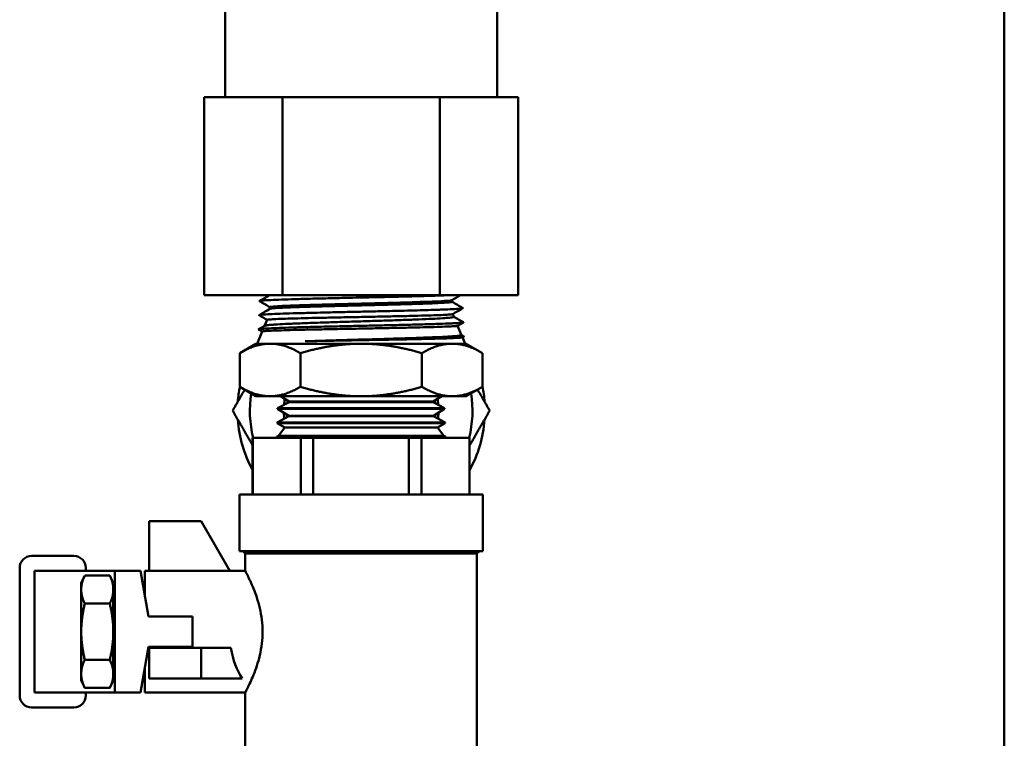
# Model space of a CAD drawing. Header units: inches. Extents: x 1 to 203, y 4 to 128.
# Tile 126 of 137: x 122.35 to 127.33, y 88.47 to 92.1. Entities that reach past the tile are written whole.
import ezdxf

# ---------------------------------------------------------------- set-up
doc = ezdxf.new("R2010")
doc.units = ezdxf.units.IN
doc.header["$LTSCALE"] = 6
doc.header["$MEASUREMENT"] = 0
doc.layers.add('Visible (ANSI)', color=7, linetype='Continuous', lineweight=50)

msp = doc.modelspace()

# ---------------------------------------------------------------- linework, layer by layer
at = {"layer": 'Visible (ANSI)'}
for p, q in [((127.3252, 118.1265), (127.3252, 46.1265)), ((123.3877, 91.709), (123.3877, 93.709)), ((124.7627, 91.709), (124.7627, 93.709)), ((123.2814, 91.709), (123.4798, 91.709)), ((123.2814, 90.709), (123.2814, 91.709)), ((123.4798, 91.709), (123.6783, 91.709)), ((123.6783, 91.709), (124.0752, 91.709)), ((123.6783, 90.709), (123.6783, 91.709)), ((124.0752, 91.709), (124.4722, 91.709)), ((124.4722, 91.709), (124.6706, 91.709)), ((124.4722, 90.709), (124.4722, 91.709)), ((124.6706, 91.709), (124.8691, 91.709)), ((124.8691, 90.709), (124.8691, 91.709)), ((123.2814, 90.709), (123.6783, 90.709)), ((123.6783, 90.709), (124.4722, 90.709)), ((124.4722, 90.709), (124.8691, 90.709)), ((124.5348, 90.6759), (124.5348, 90.6846)), ((123.6146, 90.6405), (123.6146, 90.6492)), ((124.5384, 90.614), (124.544, 90.6005)), ((123.5575, 90.5373), (123.5881, 90.555)), ((123.6001, 90.5849), (123.5875, 90.5547)), ((124.5918, 90.5722), (124.5623, 90.5551)), ((124.5627, 90.5553), (124.5821, 90.5083)), ((123.5757, 90.5262), (123.5502, 90.4646)), ((123.5757, 90.526), (123.5575, 90.5365)), ((124.582, 90.5086), (124.5941, 90.5016)), ((124.5941, 90.5008), (124.5866, 90.4965)), ((123.544, 90.4646), (123.4618, 90.4172)), ((123.544, 90.4646), (123.6152, 90.4646)), ((123.6152, 90.4646), (124.0752, 90.4646)), ((124.5353, 90.4646), (124.0752, 90.4646)), ((124.5353, 90.4646), (124.6065, 90.4646)), ((124.587, 90.4967), (124.6002, 90.4646)), ((124.6065, 90.4646), (124.6887, 90.4172)), ((123.4618, 90.2464), (123.4618, 90.4172)), ((123.7685, 90.2464), (123.7685, 90.4172)), ((124.382, 90.2464), (124.382, 90.4172)), ((124.6887, 90.2464), (124.6887, 90.4172)), ((123.544, 90.199), (123.4618, 90.2464)), ((124.6065, 90.199), (124.6887, 90.2464)), ((123.544, 90.199), (123.6152, 90.199)), ((123.6152, 90.199), (124.0752, 90.199)), ((123.7114, 90.1693), (123.6533, 90.1382)), ((123.7115, 90.1721), (123.668, 90.199)), ((123.7115, 90.1721), (123.7114, 90.1693)), ((123.7114, 90.1693), (124.4391, 90.1693)), ((123.7115, 90.1721), (124.439, 90.1721)), ((124.0752, 90.199), (124.5353, 90.199)), ((124.439, 90.1721), (124.4824, 90.199)), ((124.439, 90.1721), (124.4391, 90.1693)), ((124.4391, 90.1693), (124.4972, 90.1382)), ((124.5353, 90.199), (124.6065, 90.199)), ((123.6533, 90.1382), (123.6532, 90.1354)), ((123.6532, 90.1354), (124.4973, 90.1354)), ((123.7093, 90.1007), (123.6532, 90.1354)), ((123.6533, 90.1382), (124.4972, 90.1382)), ((124.4412, 90.1007), (124.4973, 90.1354)), ((124.4972, 90.1382), (124.4973, 90.1354)), ((123.651, 90.0668), (123.6509, 90.064)), ((123.6509, 90.064), (124.4995, 90.064)), ((123.6889, 90.0405), (123.6509, 90.064)), ((123.7092, 90.0979), (123.651, 90.0668)), ((123.651, 90.0668), (124.4995, 90.0668)), ((123.7093, 90.1007), (123.7092, 90.0979)), ((123.7092, 90.0979), (124.4413, 90.0979)), ((123.7093, 90.1007), (124.4412, 90.1007)), ((124.4412, 90.1007), (124.4413, 90.0979)), ((124.4413, 90.0979), (124.4995, 90.0668)), ((124.4615, 90.0405), (124.4995, 90.064)), ((124.4995, 90.0668), (124.4995, 90.064)), ((123.6889, 90.0405), (123.6571, 89.9998)), ((124.4615, 90.0405), (123.6889, 90.0405)), ((124.4615, 90.0405), (124.4934, 89.9998)), ((123.5271, 89.989), (123.5284, 89.989)), ((123.5271, 89.989), (123.5271, 89.7033)), ((123.5284, 89.7033), (123.5284, 89.989)), ((123.5284, 89.989), (123.7699, 89.989)), ((123.6506, 89.9915), (123.6486, 89.989)), ((123.6488, 89.9954), (123.6487, 89.9926)), ((123.6487, 89.9926), (124.5018, 89.9926)), ((123.6506, 89.9915), (123.6487, 89.9926)), ((123.6571, 89.9998), (123.6488, 89.9954)), ((123.6488, 89.9954), (124.5017, 89.9954)), ((124.4999, 89.9915), (123.6506, 89.9915)), ((123.6571, 89.9998), (124.4934, 89.9998)), ((123.7699, 89.989), (123.8337, 89.989)), ((123.7699, 89.989), (123.7699, 89.7033)), ((123.8337, 89.989), (124.3168, 89.989)), ((123.8337, 89.7033), (123.8337, 89.989)), ((124.3168, 89.989), (124.3805, 89.989)), ((124.3168, 89.989), (124.3168, 89.7033)), ((124.3805, 89.989), (124.6221, 89.989)), ((124.3805, 89.7033), (124.3805, 89.989)), ((124.4934, 89.9998), (124.5017, 89.9954)), ((124.4999, 89.9915), (124.5018, 89.9926)), ((124.4999, 89.9915), (124.5019, 89.989)), ((124.5017, 89.9954), (124.5018, 89.9926)), ((124.6221, 89.989), (124.6234, 89.989)), ((124.6221, 89.989), (124.6221, 89.7033)), ((124.6234, 89.989), (124.6234, 89.7033)), ((123.4602, 89.7033), (124.6902, 89.7033)), ((123.4602, 89.7033), (123.4602, 89.4176)), ((124.6902, 89.7033), (124.6902, 89.4176)), ((123.0038, 89.5675), (123.0038, 89.3175)), ((123.0038, 89.5675), (123.2667, 89.5675)), ((123.2667, 89.5675), (123.411, 89.3175)), ((123.4602, 89.4176), (124.6902, 89.4176)), ((123.4898, 89.4053), (123.4776, 89.4176)), ((124.6607, 89.4053), (124.6729, 89.4176)), ((122.41, 89.3925), (122.6242, 89.3925)), ((123.4898, 89.4053), (124.6607, 89.4053)), ((123.4898, 89.4053), (123.4898, 89.3175)), ((124.6607, 89.4053), (124.6607, 88.3161)), ((122.35, 88.6875), (122.35, 89.3325)), ((122.4454, 89.3175), (122.425, 89.3175)), ((122.425, 88.7025), (122.425, 89.3175)), ((122.4454, 89.3175), (122.828, 89.3175)), ((122.6842, 89.3325), (122.6842, 89.3175)), ((122.828, 89.3175), (122.8299, 89.3175)), ((122.9399, 89.3175), (122.8299, 89.3175)), ((122.8299, 88.7025), (122.8299, 89.3175)), ((122.9399, 89.3175), (122.9599, 89.3175)), ((122.9599, 89.3175), (123.0005, 89.0869)), ((122.9831, 89.1855), (122.9831, 89.3175)), ((122.9831, 89.3175), (123.4898, 89.3175)), ((122.6609, 89.256), (122.6786, 89.294)), ((122.6786, 89.294), (122.8054, 89.294)), ((122.8231, 89.256), (122.8054, 89.294)), ((122.6609, 89.223), (122.6609, 89.256)), ((122.6609, 89.01), (122.6609, 89.223)), ((122.8231, 89.223), (122.8231, 89.256)), ((122.8231, 89.01), (122.8231, 89.223)), ((122.8231, 89.1487), (122.8299, 89.158)), ((122.6786, 89.152), (122.8054, 89.152)), ((123.0005, 89.0869), (123.2234, 89.0869)), ((123.2234, 89.0869), (123.2234, 88.9331)), ((122.6609, 88.7969), (122.6609, 89.01)), ((122.8231, 88.7969), (122.8231, 89.01)), ((122.8299, 88.9907), (122.8231, 88.9247)), ((122.8299, 88.9137), (122.8255, 88.8714)), ((123.0005, 88.9331), (122.9599, 88.7025)), ((123.2234, 88.9331), (123.0005, 88.9331)), ((123.0038, 88.9281), (123.2667, 88.9281)), ((123.0038, 88.7744), (123.0038, 88.9281)), ((123.2667, 88.9281), (123.4174, 88.9281)), ((123.2667, 88.9281), (123.2667, 88.7744)), ((122.6786, 88.868), (122.8054, 88.868)), ((122.8255, 88.8714), (122.8231, 88.8716)), ((122.8255, 88.8714), (122.8299, 88.8618)), ((122.9831, 88.7025), (122.9831, 88.8345)), ((122.6609, 88.764), (122.6609, 88.7969)), ((122.6609, 88.764), (122.6786, 88.7259)), ((122.8231, 88.764), (122.8054, 88.7259)), ((122.8231, 88.764), (122.8231, 88.7969)), ((123.2667, 88.7744), (123.0038, 88.7744)), ((123.2667, 88.7744), (123.4745, 88.7744)), ((122.6786, 88.7259), (122.8054, 88.7259)), ((122.425, 88.7025), (122.4454, 88.7025)), ((122.4454, 88.7025), (122.828, 88.7025)), ((122.6842, 88.7025), (122.6842, 88.6875)), ((122.8299, 88.7025), (122.828, 88.7025)), ((122.8299, 88.7025), (122.9399, 88.7025)), ((122.9399, 88.7025), (122.9599, 88.7025)), ((122.9831, 88.7025), (123.4898, 88.7025)), ((123.4898, 88.7025), (123.4898, 88.3161)), ((122.6242, 88.6275), (122.41, 88.6275))]:
    msp.add_line(p, q, dxfattribs=at)
for centre, radius, start, end in [((124.0755, 90.1264), 0.625, 147.0835, 147.2375), ((124.0755, 90.1264), 0.625, 32.7625, 33.1474), ((124.0755, 90.1264), 0.625, 168.9415, 175.8419), ((124.0755, 90.1264), 0.5625, 171.1414, 194.1386), ((124.0755, 90.1264), 0.5625, 345.8614, 8.8858), ((124.0755, 90.1264), 0.625, 4.1581, 11.1581), ((124.0755, 90.1264), 0.3906, 171.2597, 175.6973), ((124.0755, 90.1264), 0.3906, 4.2617, 8.7821), ((124.0755, 90.1264), 0.3906, 181.5694, 185.9304), ((124.0755, 90.1264), 0.3906, 354.0323, 358.4767), ((124.0755, 90.1264), 0.625, 184.1581, 208.6722), ((124.0755, 90.1264), 0.625, 331.2327, 355.8419), ((122.41, 89.3325), 0.06, 90, 180), ((122.6242, 89.3325), 0.06, 0, 90), ((122.41, 88.6875), 0.06, 180, 270), ((122.6242, 88.6875), 0.06, 270, 0)]:
    msp.add_arc(centre, radius, start, end, dxfattribs=at)
msp.add_ellipse((123.5886, 89.01), major_axis=(0, -0.3075), ratio=0.57735, start_param=4.9819, end_param=5.585389, dxfattribs=at)
for points, knots in [([(124.5064, 90.709), (124.5062, 90.709), (124.506, 90.709), (124.4886, 90.7083), (124.469, 90.7076), (124.425, 90.7061), (124.4007, 90.7054), (124.347, 90.704), (124.3176, 90.7032), (124.2565, 90.7017), (124.225, 90.701), (124.1628, 90.6996), (124.1325, 90.6989), (124.0848, 90.6978), (124.0675, 90.6975), (124.0259, 90.6965), (124.0017, 90.696), (123.9462, 90.6947), (123.9153, 90.694), (123.8554, 90.6926), (123.8266, 90.6919), (123.7725, 90.6905), (123.7472, 90.6898), (123.6996, 90.6883), (123.6775, 90.6876), (123.6382, 90.6861), (123.6211, 90.6853), (123.6006, 90.6842), (123.5947, 90.6839), (123.5814, 90.683), (123.575, 90.6824), (123.565, 90.6812), (123.5621, 90.6806), (123.5615, 90.6797), (123.5616, 90.6795), (123.562, 90.6793)], [37.81522, 37.81522, 37.81522, 37.81522, 37.817948, 37.817948, 38.058097, 38.058097, 38.301267, 38.301267, 38.557197, 38.557197, 38.809252, 38.809252, 39.039777, 39.039777, 39.170743, 39.170743, 39.354567, 39.354567, 39.598517, 39.598517, 39.842338, 39.842338, 40.083224, 40.083224, 40.336598, 40.336598, 40.593326, 40.593326, 40.713403, 40.713403, 40.902204, 40.902204, 41.124328, 41.124328, 41.192649, 41.192649, 41.192649, 41.192649]), ([(124.5343, 90.6844), (124.5343, 90.6844), (124.5343, 90.6844), (124.5323, 90.6832), (124.5234, 90.6821), (124.4929, 90.6799), (124.4713, 90.6787), (124.4169, 90.6765), (124.3843, 90.6754), (124.3109, 90.6731), (124.2702, 90.672), (124.1842, 90.6697), (124.139, 90.6686), (124.0479, 90.6664), (124.0021, 90.6652), (123.9139, 90.663), (123.8715, 90.6618), (123.794, 90.6596), (123.7588, 90.6585), (123.6987, 90.6562), (123.6738, 90.6551), (123.6364, 90.6528), (123.6239, 90.6517), (123.6158, 90.6501), (123.6146, 90.6496), (123.6146, 90.6492)], [0.53451367, 0.53451367, 0.53451367, 0.53451367, 0.53453347, 0.53453347, 0.53814173, 0.53814173, 0.54175, 0.54175, 0.54535827, 0.54535827, 0.54896654, 0.54896654, 0.55257481, 0.55257481, 0.55618307, 0.55618307, 0.55979134, 0.55979134, 0.56339961, 0.56339961, 0.56700788, 0.56700788, 0.57061614, 0.57061614, 0.57213433, 0.57213433, 0.57213433, 0.57213433]), ([(124.5348, 90.6759), (124.5348, 90.6758), (124.5346, 90.6756), (124.5323, 90.6743), (124.5234, 90.6732), (124.4929, 90.6709), (124.4713, 90.6698), (124.4169, 90.6676), (124.3843, 90.6664), (124.3109, 90.6642), (124.2702, 90.6631), (124.1842, 90.6608), (124.139, 90.6597), (124.0479, 90.6574), (124.0021, 90.6563), (123.9139, 90.654), (123.8715, 90.6529), (123.794, 90.6507), (123.7588, 90.6495), (123.6987, 90.6473), (123.6738, 90.6462), (123.6364, 90.6439), (123.6239, 90.6428), (123.6166, 90.6413), (123.6156, 90.641), (123.615, 90.6407)], [0.53399599, 0.53399599, 0.53399599, 0.53399599, 0.53453347, 0.53453347, 0.53814173, 0.53814173, 0.54175, 0.54175, 0.54535827, 0.54535827, 0.54896654, 0.54896654, 0.55257481, 0.55257481, 0.55618307, 0.55618307, 0.55979134, 0.55979134, 0.56339961, 0.56339961, 0.56700788, 0.56700788, 0.57061614, 0.57061614, 0.57161428, 0.57161428, 0.57161428, 0.57161428]), ([(124.5896, 90.6445), (124.59, 90.6443), (124.5901, 90.644), (124.5891, 90.6431), (124.585, 90.6423), (124.5708, 90.6409), (124.5605, 90.6401), (124.5343, 90.6387), (124.5187, 90.638), (124.4913, 90.6369), (124.4813, 90.6365), (124.4535, 90.6356), (124.4345, 90.635), (124.3967, 90.6339), (124.3783, 90.6334), (124.3378, 90.6323), (124.3155, 90.6317), (124.2615, 90.6304), (124.2293, 90.6297), (124.18, 90.6285), (124.1636, 90.6282), (124.119, 90.6272), (124.0906, 90.6265), (124.0312, 90.6252), (124.0004, 90.6246), (123.9535, 90.6235), (123.9371, 90.6231), (123.8977, 90.6222), (123.8751, 90.6217), (123.8237, 90.6204), (123.7957, 90.6197), (123.7434, 90.6183), (123.7191, 90.6176), (123.6753, 90.6161), (123.6557, 90.6154), (123.6207, 90.614), (123.6056, 90.6132), (123.5814, 90.6118), (123.5723, 90.611), (123.564, 90.6099), (123.5621, 90.6096), (123.5594, 90.6088), (123.559, 90.6083), (123.5598, 90.6079)], [45.175177, 45.175177, 45.175177, 45.175177, 45.255656, 45.255656, 45.507066, 45.507066, 45.760106, 45.760106, 46.004322, 46.004322, 46.129347, 46.129347, 46.334816, 46.334816, 46.510496, 46.510496, 46.703932, 46.703932, 46.962872, 46.962872, 47.08959, 47.08959, 47.306191, 47.306191, 47.541327, 47.541327, 47.670417, 47.670417, 47.855385, 47.855385, 48.103709, 48.103709, 48.350205, 48.350205, 48.594487, 48.594487, 48.850552, 48.850552, 49.11011, 49.11011, 49.229939, 49.229939, 49.380036, 49.380036, 49.380036, 49.380036]), ([(124.544, 90.6005), (124.5442, 90.5999), (124.5432, 90.5993), (124.5375, 90.5977), (124.5309, 90.5967), (124.5121, 90.5948), (124.5003, 90.5939), (124.471, 90.592), (124.4535, 90.591), (124.4133, 90.5891), (124.3907, 90.5881), (124.3542, 90.5867), (124.3418, 90.5862), (124.3025, 90.5847), (124.2744, 90.5838), (124.2308, 90.5823), (124.2163, 90.5818), (124.1711, 90.5804), (124.1399, 90.5794), (124.093, 90.578), (124.0776, 90.5775), (124.0304, 90.5761), (123.9988, 90.5751), (123.9527, 90.5737), (123.9377, 90.5732), (123.8926, 90.5717), (123.8634, 90.5708), (123.822, 90.5693), (123.8088, 90.5689), (123.7698, 90.5674), (123.7455, 90.5664), (123.7125, 90.565), (123.7022, 90.5645), (123.6726, 90.5631), (123.6553, 90.5621), (123.6336, 90.5607), (123.6271, 90.5602), (123.6096, 90.5588), (123.6008, 90.5578), (123.5923, 90.5564), (123.5903, 90.5559), (123.5886, 90.5553), (123.5883, 90.5551), (123.5881, 90.555)], [-10.609085, -10.609085, -10.609085, -10.609085, -10.459393, -10.459393, -10.221001, -10.221001, -9.994123, -9.994123, -9.758298, -9.758298, -9.518913, -9.518913, -9.402277, -9.402277, -9.161989, -9.161989, -9.044759, -9.044759, -8.803615, -8.803615, -8.685791, -8.685791, -8.443852, -8.443852, -8.325434, -8.325434, -8.082774, -8.082774, -7.963761, -7.963761, -7.720475, -7.720475, -7.600866, -7.600866, -7.357072, -7.357072, -7.236867, -7.236867, -6.992721, -6.992721, -6.871917, -6.871917, -6.835588, -6.835588, -6.835588, -6.835588]), ([(123.6001, 90.5849), (123.6001, 90.585), (123.6003, 90.5851), (123.6023, 90.5859), (123.6069, 90.5865), (123.6219, 90.5877), (123.632, 90.5883), (123.6581, 90.5895), (123.6743, 90.5901), (123.7113, 90.5914), (123.732, 90.592), (123.7768, 90.5932), (123.8008, 90.5938), (123.8532, 90.595), (123.8816, 90.5956), (123.9397, 90.5968), (123.9693, 90.5974), (124.0288, 90.5986), (124.0587, 90.5992), (124.1198, 90.6004), (124.1509, 90.6011), (124.2106, 90.6023), (124.2391, 90.6029), (124.2936, 90.6041), (124.3195, 90.6047), (124.369, 90.6059), (124.3925, 90.6065), (124.434, 90.6077), (124.4522, 90.6083), (124.4838, 90.6095), (124.4971, 90.6101), (124.518, 90.6113), (124.5258, 90.6119), (124.5347, 90.6129), (124.5371, 90.6133), (124.538, 90.6138), (124.538, 90.6138), (124.538, 90.6138)], [-4.182301, -4.182301, -4.182301, -4.182301, -4.129438, -4.129438, -3.893173, -3.893173, -3.664847, -3.664847, -3.424541, -3.424541, -3.190455, -3.190455, -2.962817, -2.962817, -2.723196, -2.723196, -2.491323, -2.491323, -2.264169, -2.264169, -2.025571, -2.025571, -1.795926, -1.795926, -1.569034, -1.569034, -1.331769, -1.331769, -1.104323, -1.104323, -0.87745, -0.87745, -0.65685, -0.65685, -0.493877, -0.493877, -0.487959, -0.487959, -0.487959, -0.487959]), ([(124.5918, 90.5731), (124.5919, 90.573), (124.5919, 90.573), (124.5927, 90.5725), (124.5918, 90.5719), (124.5873, 90.571), (124.5846, 90.5706), (124.5742, 90.5695), (124.5638, 90.5688), (124.5438, 90.5677), (124.5364, 90.5673), (124.5119, 90.5662), (124.4925, 90.5654), (124.4597, 90.5643), (124.4483, 90.5639), (124.4119, 90.5628), (124.3851, 90.5621), (124.3424, 90.5609), (124.3279, 90.5606), (124.2826, 90.5595), (124.2508, 90.5587), (124.2019, 90.5576), (124.1856, 90.5572), (124.141, 90.5562), (124.1124, 90.5556), (124.0529, 90.5543), (124.0219, 90.5536), (123.9746, 90.5526), (123.9579, 90.5522), (123.9181, 90.5513), (123.8952, 90.5507), (123.8425, 90.5495), (123.8133, 90.5488), (123.7589, 90.5473), (123.7336, 90.5466), (123.6876, 90.5452), (123.6669, 90.5445), (123.6294, 90.543), (123.6131, 90.5423), (123.5861, 90.5408), (123.5756, 90.54), (123.5652, 90.539), (123.5627, 90.5386), (123.5579, 90.5377), (123.5567, 90.5372), (123.5574, 90.5366), (123.5575, 90.5365), (123.5575, 90.5365)], [53.403109, 53.403109, 53.403109, 53.403109, 53.411436, 53.411436, 53.596941, 53.596941, 53.724742, 53.724742, 53.985982, 53.985982, 54.114041, 54.114041, 54.375892, 54.375892, 54.504187, 54.504187, 54.76666, 54.76666, 54.895169, 54.895169, 55.158224, 55.158224, 55.286924, 55.286924, 55.507605, 55.507605, 55.745453, 55.745453, 55.876875, 55.876875, 56.06279, 56.06279, 56.318098, 56.318098, 56.568434, 56.568434, 56.81678, 56.81678, 57.076846, 57.076846, 57.340498, 57.340498, 57.461373, 57.461373, 57.652798, 57.652798, 57.669838, 57.669838, 57.669838, 57.669838]), ([(123.5757, 90.5262), (123.5759, 90.5265), (123.5766, 90.5267), (123.5809, 90.5276), (123.5868, 90.5282), (123.6048, 90.5294), (123.617, 90.53), (123.6474, 90.5312), (123.6654, 90.5318), (123.7057, 90.533), (123.7276, 90.5336), (123.7765, 90.5348), (123.8035, 90.5355), (123.8607, 90.5367), (123.8907, 90.5373), (123.9514, 90.5385), (123.9819, 90.5391), (124.0454, 90.5403), (124.0782, 90.5409), (124.143, 90.5421), (124.1748, 90.5428), (124.2357, 90.544), (124.2647, 90.5445), (124.3204, 90.5457), (124.3471, 90.5463), (124.3979, 90.5475), (124.4218, 90.5482), (124.4637, 90.5494), (124.4819, 90.55), (124.5132, 90.5512), (124.5262, 90.5518), (124.5469, 90.553), (124.5543, 90.5536), (124.5605, 90.5545), (124.5618, 90.5548), (124.5623, 90.5551)], [-11.951046, -11.951046, -11.951046, -11.951046, -11.841771, -11.841771, -11.602312, -11.602312, -11.352964, -11.352964, -11.103092, -11.103092, -10.865061, -10.865061, -10.615623, -10.615623, -10.368006, -10.368006, -10.131122, -10.131122, -9.881841, -9.881841, -9.636617, -9.636617, -9.400559, -9.400559, -9.161864, -9.161864, -8.912566, -8.912566, -8.674489, -8.674489, -8.435519, -8.435519, -8.18803, -8.18803, -8.068336, -8.068336, -8.068336, -8.068336]), ([(124.5821, 90.5083), (124.5821, 90.5083), (124.5821, 90.5083), (124.5825, 90.5073), (124.5796, 90.5063), (124.5673, 90.5045), (124.5584, 90.5035), (124.5342, 90.5016), (124.5187, 90.5007), (124.4821, 90.4987), (124.4611, 90.4978), (124.415, 90.4959), (124.3903, 90.4949), (124.3359, 90.493), (124.3061, 90.4921), (124.2439, 90.4901), (124.2118, 90.4892), (124.1469, 90.4873), (124.1145, 90.4864), (124.0563, 90.4847), (124.0307, 90.484), (123.9678, 90.4822), (123.9309, 90.4811), (123.877, 90.4795), (123.859, 90.479), (123.8247, 90.4779), (123.8084, 90.4773), (123.7925, 90.4768)], [-2.806022, -2.806022, -2.806022, -2.806022, -2.804804, -2.804804, -2.547914, -2.547914, -2.303391, -2.303391, -2.046312, -2.046312, -1.788765, -1.788765, -1.542156, -1.542156, -1.282089, -1.282089, -1.024113, -1.024113, -0.775113, -0.775113, -0.579612, -0.579612, -0.291178, -0.291178, -0.142942, -0.142942, -0.000001, -0.000001, -0.000001, -0.000001]), ([(124.5941, 90.5016), (124.5946, 90.5013), (124.5946, 90.501), (124.5927, 90.5), (124.5883, 90.4993), (124.5736, 90.4979), (124.5633, 90.4972), (124.5366, 90.4957), (124.52, 90.495), (124.485, 90.4937), (124.4676, 90.4931), (124.4326, 90.492), (124.4154, 90.4915), (124.3775, 90.4904), (124.3566, 90.4898), (124.3095, 90.4887), (124.283, 90.488), (124.226, 90.4867), (124.1955, 90.486), (124.1482, 90.4849), (124.1318, 90.4846), (124.0911, 90.4837), (124.0668, 90.4832), (124.0205, 90.4821), (123.9985, 90.4817), (123.9443, 90.4805), (123.9125, 90.4797), (123.8506, 90.4783), (123.8207, 90.4775), (123.7925, 90.4768)], [61.755377, 61.755377, 61.755377, 61.755377, 61.860409, 61.860409, 62.111677, 62.111677, 62.360544, 62.360544, 62.621717, 62.621717, 62.831316, 62.831316, 63.010179, 63.010179, 63.204255, 63.204255, 63.42985, 63.42985, 63.672734, 63.672734, 63.800071, 63.800071, 63.987285, 63.987285, 64.157943, 64.157943, 64.41233, 64.41233, 64.671592, 64.671592, 64.671592, 64.671592]), ([(123.7925, 90.4768), (123.8178, 90.4774), (123.8444, 90.4779), (123.9004, 90.479), (123.9296, 90.4795), (124.0185, 90.4812), (124.0793, 90.4823), (124.1729, 90.4839), (124.2061, 90.4846), (124.269, 90.4858), (124.2986, 90.4863), (124.3567, 90.4876), (124.3847, 90.4882), (124.4359, 90.4894), (124.4591, 90.49), (124.4995, 90.4912), (124.5168, 90.4918), (124.5469, 90.493), (124.5593, 90.4936), (124.5773, 90.4949), (124.583, 90.4955), (124.586, 90.4962), (124.5864, 90.4964), (124.5866, 90.4965)], [-18.782888, -18.782888, -18.782888, -18.782888, -18.555273, -18.555273, -18.323349, -18.323349, -17.864544, -17.864544, -17.6061, -17.6061, -17.359333, -17.359333, -17.09904, -17.09904, -16.843098, -16.843098, -16.597133, -16.597133, -16.337188, -16.337188, -16.083855, -16.083855, -16.028109, -16.028109, -16.028109, -16.028109]), ([(123.4898, 88.7025), (123.4898, 88.7025), (123.4942, 88.7105), (123.5098, 88.7422), (123.521, 88.7657), (123.5425, 88.8195), (123.5544, 88.8535), (123.5719, 88.9289), (123.5771, 88.9704), (123.5771, 89.01), (123.5771, 89.0496), (123.5719, 89.091), (123.5544, 89.1665), (123.5425, 89.2005), (123.521, 89.2543), (123.5098, 89.2778), (123.4942, 89.3095), (123.4898, 89.3175), (123.4898, 89.3175)], [3.611511, 3.611511, 3.611511, 3.611511, 3.911954, 3.911954, 4.212398, 4.212398, 4.513873, 4.513873, 4.815347, 4.815347, 4.815347, 5.116822, 5.116822, 5.418297, 5.418297, 5.718741, 5.718741, 6.019184, 6.019184, 6.019184, 6.019184]), ([(122.8299, 89.1299), (122.8294, 89.126), (122.829, 89.1219), (122.827, 89.1042), (122.8251, 89.0875), (122.8231, 89.0691)], [1.4265654, 1.4265654, 1.4265654, 1.4265654, 1.4729359, 1.4729359, 1.6161322, 1.6161322, 1.6161322, 1.6161322]), ([(122.8231, 89.0065), (122.8233, 89.0077), (122.8234, 89.0088), (122.8256, 89.0292), (122.8277, 89.0498), (122.8298, 89.0692), (122.8298, 89.0697), (122.8299, 89.0703)], [0.5793293, 0.5793293, 0.5793293, 0.5793293, 0.5882673, 0.5882673, 0.7357329, 0.7357329, 0.7399079, 0.7399079, 0.7399079, 0.7399079])]:
    msp.add_open_spline(points, degree=3, knots=knots, dxfattribs=at)
for points in [[(123.562, 90.6802), (123.5786, 90.6898), (123.5952, 90.6994), (123.6118, 90.709)], [(124.5769, 90.709), (124.5627, 90.7008), (124.5485, 90.6926), (124.5343, 90.6844)], [(123.6146, 90.6489), (123.5971, 90.6591), (123.5795, 90.6692), (123.562, 90.6793)], [(124.5348, 90.6762), (124.553, 90.6656), (124.5713, 90.6551), (124.5896, 90.6445)], [(123.5598, 90.6088), (123.5782, 90.6194), (123.5966, 90.6301), (123.615, 90.6407)], [(123.6, 90.5847), (123.5866, 90.5924), (123.5732, 90.6002), (123.5598, 90.6079)], [(124.5896, 90.6436), (124.5724, 90.6337), (124.5552, 90.6237), (124.538, 90.6138)], [(124.5438, 90.6008), (124.5598, 90.5915), (124.5758, 90.5823), (124.5918, 90.5731)], [(123.7109, 90.1725), (123.7107, 90.1713), (123.7106, 90.1701), (123.7105, 90.1688)]]:
    msp.add_open_spline(points, degree=3, dxfattribs=at)
for points, weights in [([(123.6152, 90.4646), (123.544, 90.4646), (123.4618, 90.4172)], [1.49719244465, 1.49719244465, 1.38969886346]), ([(123.7685, 90.4172), (123.6863, 90.4646), (123.6152, 90.4646)], [1.38969886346, 1.49719244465, 1.49719244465]), ([(123.7685, 90.4172), (123.9329, 90.4646), (124.0752, 90.4646)], [1.38969886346, 1.49719244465, 1.49719244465]), ([(124.0752, 90.4646), (124.2176, 90.4646), (124.382, 90.4172)], [1.49719244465, 1.49719244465, 1.38969886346]), ([(124.382, 90.4172), (124.4641, 90.4646), (124.5353, 90.4646)], [1.38969886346, 1.49719244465, 1.49719244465]), ([(124.5353, 90.4646), (124.6065, 90.4646), (124.6887, 90.4172)], [1.49719244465, 1.49719244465, 1.38969886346]), ([(123.426, 90.1264), (123.4577, 90.1814), (123.4869, 90.2319)], [1.52036391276, 1.56123594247, 1.58790291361]), ([(123.4618, 90.2464), (123.544, 90.199), (123.6152, 90.199)], [1.38969886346, 1.49719244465, 1.49719244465]), ([(123.6152, 90.199), (123.6863, 90.199), (123.7685, 90.2464)], [1.49719244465, 1.49719244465, 1.38969886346]), ([(123.7685, 90.2464), (123.9329, 90.199), (124.0752, 90.199)], [1.38969886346, 1.49719244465, 1.49719244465]), ([(124.0752, 90.199), (124.2176, 90.199), (124.382, 90.2464)], [1.49719244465, 1.49719244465, 1.38969886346]), ([(124.382, 90.2464), (124.4641, 90.199), (124.5353, 90.199)], [1.38969886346, 1.49719244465, 1.49719244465]), ([(124.5353, 90.199), (124.6065, 90.199), (124.6887, 90.2464)], [1.49719244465, 1.49719244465, 1.38969886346]), ([(124.725, 90.1264), (124.6932, 90.1815), (124.6639, 90.2322)], [1.52036391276, 1.56132459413, 1.5880185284]), ([(123.7024, 90.1645), (123.7031, 90.1707), (123.7039, 90.1768)], [0.96214224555, 0.96191290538, 0.961943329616]), ([(124.4471, 90.1771), (124.4479, 90.1707), (124.4486, 90.1643)], [0.9792126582, 0.976961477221, 0.975003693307]), ([(123.5271, 89.9512), (123.4796, 90.0335), (123.426, 90.1264)], [1.61900742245, 1.59074837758, 1.52036391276]), ([(123.7019, 90.094), (123.7014, 90.0999), (123.7011, 90.1057)], [0.973382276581, 0.971723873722, 0.970305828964]), ([(124.4499, 90.1061), (124.4496, 90.0999), (124.4491, 90.0938)], [0.963354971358, 0.962748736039, 0.962402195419]), ([(124.6234, 89.9503), (124.6711, 90.033), (124.725, 90.1264)], [1.61930784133, 1.59112399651, 1.52036391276]), ([(122.6786, 89.294), (122.6609, 89.256), (122.6609, 89.223)], [1.74400014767, 1.87889902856, 1.87889902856]), ([(122.8231, 89.223), (122.8231, 89.256), (122.8054, 89.294)], [1.87889902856, 1.87889902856, 1.74400014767]), ([(122.6609, 89.223), (122.6609, 89.1901), (122.6786, 89.152)], [1.87889902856, 1.87889902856, 1.74400014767]), ([(122.8054, 89.152), (122.8231, 89.1901), (122.8231, 89.223)], [1.74400014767, 1.87889902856, 1.87889902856]), ([(122.6786, 89.152), (122.6609, 89.0759), (122.6609, 89.01)], [1.74400014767, 1.87889902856, 1.87889902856]), ([(122.8231, 89.01), (122.8231, 89.0759), (122.8054, 89.152)], [1.87889902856, 1.87889902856, 1.74400014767]), ([(122.6609, 89.01), (122.6609, 88.9441), (122.6786, 88.868)], [1.87889902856, 1.87889902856, 1.74400014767]), ([(122.8054, 88.868), (122.8231, 88.9441), (122.8231, 89.01)], [1.74400014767, 1.87889902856, 1.87889902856]), ([(122.6786, 88.868), (122.6609, 88.8299), (122.6609, 88.7969)], [1.74400014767, 1.87889902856, 1.87889902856]), ([(122.8231, 88.7969), (122.8231, 88.8299), (122.8054, 88.868)], [1.87889902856, 1.87889902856, 1.74400014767]), ([(122.6609, 88.7969), (122.6609, 88.764), (122.6786, 88.7259)], [1.87889902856, 1.87889902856, 1.74400014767]), ([(122.8054, 88.7259), (122.8231, 88.764), (122.8231, 88.7969)], [1.74400014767, 1.87889902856, 1.87889902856])]:
    msp.add_rational_spline(points, weights, degree=2, dxfattribs=at)

doc.saveas('drawing.dxf')
